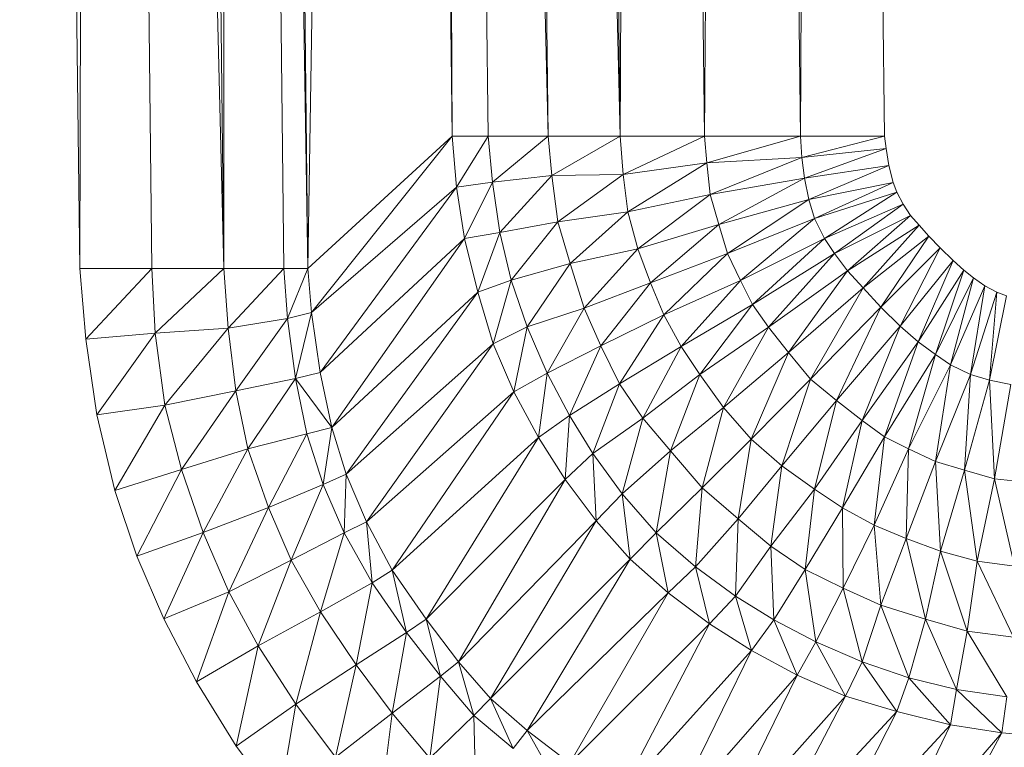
# Model space of a CAD drawing. Header units: metres. Extents: x 391.1 to 427.5, y 12.7 to 28.4.
# Tile 7 of 240: x 408.3684 to 408.4237, y 14.2593 to 14.3001. Entities that reach past the tile are written whole.
import ezdxf

# ---------------------------------------------------------------- set-up
doc = ezdxf.new("R2010")
doc.units = ezdxf.units.M
doc.layers.add('02_MOBILIARIO', color=7, linetype='Continuous', lineweight=18)

# ---------------------------------------------------------------- blocks, each defined once
blk = doc.blocks.new('Family - Plats de dutxa PS-1-153583-01_ENLLUMENAT_PS1')
at = {"layer": '02_MOBILIARIO', "color": 253, "true_color": 0xaaaaaa}
for p, q in [((0.068368, 0.105823), (0.064997, 0.400261)), ((0.068368, 0.105823), (0.064997, 0.400261)), ((0.069042, 0.400261), (0.068368, 0.105823)), ((0.068368, 0.105823), (0.069042, 0.400261)), ((0.069042, 0.400261), (0.076458, 0.105823)), ((0.069042, 0.400261), (0.072413, 0.105823)), ((0.076458, 0.105823), (0.069042, 0.400261)), ((0.069042, 0.400261), (0.072413, 0.105823)), ((0.076458, 0.105823), (0.073087, 0.400261)), ((0.076458, 0.105823), (0.073087, 0.400261)), ((0.076458, 0.400261), (0.081177, 0.105823)), ((0.076458, 0.400261), (0.079828, 0.105823)), ((0.081177, 0.105823), (0.076458, 0.400261)), ((0.076458, 0.400261), (0.079828, 0.105823)), ((0.076458, 0.400261), (0.076458, 0.105823)), ((0.076458, 0.105823), (0.076458, 0.400261)), ((0.081177, 0.105823), (0.077806, 0.400261)), ((0.081177, 0.105823), (0.077806, 0.400261)), ((0.085896, 0.400261), (0.081177, 0.105823)), ((0.081177, 0.105823), (0.085896, 0.400261)), ((0.089267, 0.113238), (0.085896, 0.400261)), ((0.085896, 0.400261), (0.089267, 0.113238)), ((0.087918, 0.400261), (0.09466, 0.113238)), ((0.087918, 0.400261), (0.091289, 0.113238)), ((0.09466, 0.113238), (0.087918, 0.400261)), ((0.087918, 0.400261), (0.091289, 0.113238)), ((0.087918, 0.400261), (0.089267, 0.113238)), ((0.089267, 0.113238), (0.087918, 0.400261)), ((0.091289, 0.400261), (0.098705, 0.113238)), ((0.091289, 0.400261), (0.09466, 0.113238)), ((0.098705, 0.113238), (0.091289, 0.400261)), ((0.09466, 0.113238), (0.091289, 0.400261)), ((0.098705, 0.113238), (0.095334, 0.400261)), ((0.098705, 0.113238), (0.095334, 0.400261)), ((0.100053, 0.400261), (0.098705, 0.113238)), ((0.098705, 0.113238), (0.100053, 0.400261)), ((0.103424, 0.113238), (0.100053, 0.400261)), ((0.100053, 0.400261), (0.103424, 0.113238)), ((0.105446, 0.400261), (0.103424, 0.113238)), ((0.103424, 0.113238), (0.105446, 0.400261)), ((0.108817, 0.113238), (0.105446, 0.400261)), ((0.105446, 0.400261), (0.108817, 0.113238)), ((0.110165, 0.400261), (0.108817, 0.113238)), ((0.108817, 0.113238), (0.110165, 0.400261)), ((0.113536, 0.113238), (0.110165, 0.400261)), ((0.110165, 0.400261), (0.113536, 0.113238)), ((0.089267, 0.113238), (0.081177, 0.105823)), ((0.081177, 0.105823), (0.089267, 0.113238)), ((0.089267, 0.113238), (0.081379, 0.10335)), ((0.081379, 0.10335), (0.089267, 0.113238)), ((0.091289, 0.113238), (0.089267, 0.113238)), ((0.089267, 0.113238), (0.089504, 0.110392)), ((0.089504, 0.110392), (0.089267, 0.113238)), ((0.089267, 0.113238), (0.091289, 0.113238)), ((0.091289, 0.113238), (0.089504, 0.110392)), ((0.089504, 0.110392), (0.091289, 0.113238)), ((0.09466, 0.113238), (0.091289, 0.113238)), ((0.091289, 0.113238), (0.09153, 0.110655)), ((0.09153, 0.110655), (0.091289, 0.113238)), ((0.091289, 0.113238), (0.09466, 0.113238)), ((0.09466, 0.113238), (0.09153, 0.110655)), ((0.09153, 0.110655), (0.09466, 0.113238)), ((0.098705, 0.113238), (0.09466, 0.113238)), ((0.09466, 0.113238), (0.09487, 0.11103)), ((0.09487, 0.11103), (0.09466, 0.113238)), ((0.09466, 0.113238), (0.098705, 0.113238)), ((0.098705, 0.113238), (0.09487, 0.11103)), ((0.09487, 0.11103), (0.098705, 0.113238)), ((0.103424, 0.113238), (0.098705, 0.113238)), ((0.098863, 0.111102), (0.098705, 0.113238)), ((0.098705, 0.113238), (0.103424, 0.113238)), ((0.098705, 0.113238), (0.098863, 0.111102)), ((0.103424, 0.113238), (0.098863, 0.111102)), ((0.098863, 0.111102), (0.103424, 0.113238)), ((0.108817, 0.113238), (0.103424, 0.113238)), ((0.103424, 0.113238), (0.103566, 0.11174)), ((0.103566, 0.11174), (0.103424, 0.113238)), ((0.103424, 0.113238), (0.108817, 0.113238)), ((0.108817, 0.113238), (0.103566, 0.11174)), ((0.103566, 0.11174), (0.108817, 0.113238)), ((0.113536, 0.113238), (0.108817, 0.113238)), ((0.108817, 0.113238), (0.108901, 0.11204)), ((0.108901, 0.11204), (0.108817, 0.113238)), ((0.108817, 0.113238), (0.113536, 0.113238)), ((0.113536, 0.113238), (0.108901, 0.11204)), ((0.108901, 0.11204), (0.113536, 0.113238)), ((0.113627, 0.112561), (0.113536, 0.113238)), ((0.113536, 0.113238), (0.113627, 0.112561)), ((0.108901, 0.11204), (0.113627, 0.112561)), ((0.113627, 0.112561), (0.108901, 0.11204)), ((0.113627, 0.112561), (0.109053, 0.11089)), ((0.109053, 0.11089), (0.113627, 0.112561)), ((0.113779, 0.111606), (0.113627, 0.112561)), ((0.113627, 0.112561), (0.113779, 0.111606)), ((0.098863, 0.111102), (0.103566, 0.11174)), ((0.103566, 0.11174), (0.098863, 0.111102)), ((0.103566, 0.11174), (0.099126, 0.108998)), ((0.099126, 0.108998), (0.103566, 0.11174)), ((0.103566, 0.11174), (0.108901, 0.11204)), ((0.108901, 0.11204), (0.103566, 0.11174)), ((0.103566, 0.11174), (0.103753, 0.109975)), ((0.103753, 0.109975), (0.103566, 0.11174)), ((0.108901, 0.11204), (0.103753, 0.109975)), ((0.103753, 0.109975), (0.108901, 0.11204)), ((0.108901, 0.11204), (0.109053, 0.11089)), ((0.109053, 0.11089), (0.108901, 0.11204)), ((0.09487, 0.11103), (0.098863, 0.111102)), ((0.098863, 0.111102), (0.09487, 0.11103)), ((0.098863, 0.111102), (0.095208, 0.108438)), ((0.095208, 0.108438), (0.098863, 0.111102)), ((0.099126, 0.108998), (0.098863, 0.111102)), ((0.098863, 0.111102), (0.099126, 0.108998)), ((0.109053, 0.11089), (0.113779, 0.111606)), ((0.113779, 0.111606), (0.109053, 0.11089)), ((0.113779, 0.111606), (0.109291, 0.109697)), ((0.109291, 0.109697), (0.113779, 0.111606)), ((0.114017, 0.110652), (0.113779, 0.111606)), ((0.113779, 0.111606), (0.114017, 0.110652)), ((0.089504, 0.110392), (0.09153, 0.110655)), ((0.09153, 0.110655), (0.089504, 0.110392)), ((0.09153, 0.110655), (0.089954, 0.107499)), ((0.089954, 0.107499), (0.09153, 0.110655)), ((0.09153, 0.110655), (0.09487, 0.11103)), ((0.09487, 0.11103), (0.09153, 0.110655)), ((0.09153, 0.110655), (0.091943, 0.107837)), ((0.091943, 0.107837), (0.09153, 0.110655)), ((0.09487, 0.11103), (0.091943, 0.107837)), ((0.091943, 0.107837), (0.09487, 0.11103)), ((0.09487, 0.11103), (0.095208, 0.108438)), ((0.095208, 0.108438), (0.09487, 0.11103)), ((0.103753, 0.109975), (0.109053, 0.11089)), ((0.109053, 0.11089), (0.103753, 0.109975)), ((0.109053, 0.11089), (0.104241, 0.108284)), ((0.104241, 0.108284), (0.109053, 0.11089)), ((0.109053, 0.11089), (0.109291, 0.109697)), ((0.109291, 0.109697), (0.109053, 0.11089)), ((0.109291, 0.109697), (0.114017, 0.110652)), ((0.114017, 0.110652), (0.109291, 0.109697)), ((0.114017, 0.110652), (0.109611, 0.108622)), ((0.109611, 0.108622), (0.114017, 0.110652)), ((0.114234, 0.110109), (0.114017, 0.110652)), ((0.114017, 0.110652), (0.114234, 0.110109)), ((0.081379, 0.10335), (0.089504, 0.110392)), ((0.089504, 0.110392), (0.081379, 0.10335)), ((0.089504, 0.110392), (0.081865, 0.099985)), ((0.081865, 0.099985), (0.089504, 0.110392)), ((0.089504, 0.110392), (0.089954, 0.107499)), ((0.089954, 0.107499), (0.089504, 0.110392)), ((0.099126, 0.108998), (0.103753, 0.109975)), ((0.103753, 0.109975), (0.099126, 0.108998)), ((0.103753, 0.109975), (0.099689, 0.106932)), ((0.099689, 0.106932), (0.103753, 0.109975)), ((0.103753, 0.109975), (0.104241, 0.108284)), ((0.104241, 0.108284), (0.103753, 0.109975)), ((0.114234, 0.110109), (0.109611, 0.108622)), ((0.109611, 0.108622), (0.114234, 0.110109)), ((0.114234, 0.110109), (0.110159, 0.107505)), ((0.110159, 0.107505), (0.114234, 0.110109)), ((0.114581, 0.109436), (0.114234, 0.110109)), ((0.114234, 0.110109), (0.114581, 0.109436)), ((0.104241, 0.108284), (0.109291, 0.109697)), ((0.109291, 0.109697), (0.104241, 0.108284)), ((0.109291, 0.109697), (0.104729, 0.106669)), ((0.104729, 0.106669), (0.109291, 0.109697)), ((0.109291, 0.109697), (0.109611, 0.108622)), ((0.109611, 0.108622), (0.109291, 0.109697)), ((0.110159, 0.107505), (0.114581, 0.109436)), ((0.114581, 0.109436), (0.110159, 0.107505)), ((0.114581, 0.109436), (0.110737, 0.106669)), ((0.110737, 0.106669), (0.114581, 0.109436)), ((0.114998, 0.108799), (0.114581, 0.109436)), ((0.114581, 0.109436), (0.114998, 0.108799)), ((0.095208, 0.108438), (0.099126, 0.108998)), ((0.099126, 0.108998), (0.095208, 0.108438)), ((0.099126, 0.108998), (0.095887, 0.106105)), ((0.095887, 0.106105), (0.099126, 0.108998)), ((0.099689, 0.106932), (0.099126, 0.108998)), ((0.099126, 0.108998), (0.099689, 0.106932)), ((0.091943, 0.107837), (0.095208, 0.108438)), ((0.095208, 0.108438), (0.091943, 0.107837)), ((0.095208, 0.108438), (0.092581, 0.10517)), ((0.092581, 0.10517), (0.095208, 0.108438)), ((0.095887, 0.106105), (0.095208, 0.108438)), ((0.095208, 0.108438), (0.095887, 0.106105)), ((0.104729, 0.106669), (0.109611, 0.108622)), ((0.109611, 0.108622), (0.104729, 0.106669)), ((0.109611, 0.108622), (0.105446, 0.105148)), ((0.105446, 0.105148), (0.109611, 0.108622)), ((0.109611, 0.108622), (0.110159, 0.107505)), ((0.110159, 0.107505), (0.109611, 0.108622)), ((0.110737, 0.106669), (0.114998, 0.108799)), ((0.114998, 0.108799), (0.110737, 0.106669)), ((0.114998, 0.108799), (0.11145, 0.105692)), ((0.11145, 0.105692), (0.114998, 0.108799)), ((0.115478, 0.108244), (0.114998, 0.108799)), ((0.114998, 0.108799), (0.115478, 0.108244)), ((0.089954, 0.107499), (0.091943, 0.107837)), ((0.091943, 0.107837), (0.089954, 0.107499)), ((0.091943, 0.107837), (0.090705, 0.104494)), ((0.090705, 0.104494), (0.091943, 0.107837)), ((0.091943, 0.107837), (0.092581, 0.10517)), ((0.092581, 0.10517), (0.091943, 0.107837)), ((0.099689, 0.106932), (0.104241, 0.108284)), ((0.104241, 0.108284), (0.099689, 0.106932)), ((0.104241, 0.108284), (0.100402, 0.105016)), ((0.100402, 0.105016), (0.104241, 0.108284)), ((0.104241, 0.108284), (0.104729, 0.106669)), ((0.104729, 0.106669), (0.104241, 0.108284)), ((0.11145, 0.105692), (0.115478, 0.108244)), ((0.115478, 0.108244), (0.11145, 0.105692)), ((0.115478, 0.108244), (0.112328, 0.104737)), ((0.112328, 0.104737), (0.115478, 0.108244)), ((0.116017, 0.107643), (0.115478, 0.108244)), ((0.115478, 0.108244), (0.116017, 0.107643)), ((0.081865, 0.099985), (0.089954, 0.107499)), ((0.089954, 0.107499), (0.081865, 0.099985)), ((0.089954, 0.107499), (0.08251, 0.096891)), ((0.08251, 0.096891), (0.089954, 0.107499)), ((0.089954, 0.107499), (0.090705, 0.104494)), ((0.090705, 0.104494), (0.089954, 0.107499)), ((0.105446, 0.105148), (0.110159, 0.107505)), ((0.110159, 0.107505), (0.105446, 0.105148)), ((0.110159, 0.107505), (0.106121, 0.1038)), ((0.106121, 0.1038), (0.110159, 0.107505)), ((0.110159, 0.107505), (0.110737, 0.106669)), ((0.110737, 0.106669), (0.110159, 0.107505)), ((0.112328, 0.104737), (0.116017, 0.107643)), ((0.116017, 0.107643), (0.112328, 0.104737)), ((0.116017, 0.107643), (0.113322, 0.103654)), ((0.113322, 0.103654), (0.116017, 0.107643)), ((0.116662, 0.106983), (0.116017, 0.107643)), ((0.116017, 0.107643), (0.116662, 0.106983)), ((0.095887, 0.106105), (0.099689, 0.106932)), ((0.099689, 0.106932), (0.095887, 0.106105)), ((0.099689, 0.106932), (0.096675, 0.103589)), ((0.096675, 0.103589), (0.099689, 0.106932)), ((0.100402, 0.105016), (0.099689, 0.106932)), ((0.099689, 0.106932), (0.100402, 0.105016)), ((0.100402, 0.105016), (0.104729, 0.106669)), ((0.104729, 0.106669), (0.100402, 0.105016)), ((0.104729, 0.106669), (0.101152, 0.103213)), ((0.101152, 0.103213), (0.104729, 0.106669)), ((0.104729, 0.106669), (0.105446, 0.105148)), ((0.105446, 0.105148), (0.104729, 0.106669)), ((0.106121, 0.1038), (0.110737, 0.106669)), ((0.110737, 0.106669), (0.106121, 0.1038)), ((0.110737, 0.106669), (0.107018, 0.102537)), ((0.107018, 0.102537), (0.110737, 0.106669)), ((0.11145, 0.105692), (0.110737, 0.106669)), ((0.110737, 0.106669), (0.11145, 0.105692)), ((0.116662, 0.106983), (0.113322, 0.103654)), ((0.116662, 0.106983), (0.113322, 0.103654)), ((0.114422, 0.102587), (0.116662, 0.106983)), ((0.116662, 0.106983), (0.114422, 0.102587)), ((0.117397, 0.106278), (0.116662, 0.106983)), ((0.116662, 0.106983), (0.117397, 0.106278)), ((0.095887, 0.106105), (0.092581, 0.10517)), ((0.092581, 0.10517), (0.095887, 0.106105)), ((0.095887, 0.106105), (0.093482, 0.10254)), ((0.093482, 0.10254), (0.095887, 0.106105)), ((0.096675, 0.103589), (0.095887, 0.106105)), ((0.095887, 0.106105), (0.096675, 0.103589)), ((0.114422, 0.102587), (0.117397, 0.106278)), ((0.117397, 0.106278), (0.114422, 0.102587)), ((0.115428, 0.101714), (0.117397, 0.106278)), ((0.117397, 0.106278), (0.115428, 0.101714)), ((0.117982, 0.105722), (0.117397, 0.106278)), ((0.117397, 0.106278), (0.117982, 0.105722)), ((0.068703, 0.101849), (0.068368, 0.105823)), ((0.072413, 0.105823), (0.068368, 0.105823)), ((0.068703, 0.101849), (0.068368, 0.105823)), ((0.068368, 0.105823), (0.072413, 0.105823)), ((0.072413, 0.105823), (0.068703, 0.101849)), ((0.068703, 0.101849), (0.072413, 0.105823)), ((0.076458, 0.105823), (0.072413, 0.105823)), ((0.072413, 0.105823), (0.072599, 0.102191)), ((0.072599, 0.102191), (0.072413, 0.105823)), ((0.072413, 0.105823), (0.076458, 0.105823)), ((0.076458, 0.105823), (0.072599, 0.102191)), ((0.072599, 0.102191), (0.076458, 0.105823)), ((0.079828, 0.105823), (0.076458, 0.105823)), ((0.076699, 0.102465), (0.076458, 0.105823)), ((0.076458, 0.105823), (0.079828, 0.105823)), ((0.076458, 0.105823), (0.076699, 0.102465)), ((0.079828, 0.105823), (0.076699, 0.102465)), ((0.076699, 0.102465), (0.079828, 0.105823)), ((0.081177, 0.105823), (0.079828, 0.105823)), ((0.079828, 0.105823), (0.080021, 0.10301)), ((0.080021, 0.10301), (0.079828, 0.105823)), ((0.079828, 0.105823), (0.081177, 0.105823)), ((0.081177, 0.105823), (0.080021, 0.10301)), ((0.080021, 0.10301), (0.081177, 0.105823)), ((0.081379, 0.10335), (0.081177, 0.105823)), ((0.081177, 0.105823), (0.081379, 0.10335)), ((0.11145, 0.105692), (0.107018, 0.102537)), ((0.107018, 0.102537), (0.11145, 0.105692)), ((0.11145, 0.105692), (0.108143, 0.101103)), ((0.108143, 0.101103), (0.11145, 0.105692)), ((0.112328, 0.104737), (0.11145, 0.105692)), ((0.11145, 0.105692), (0.112328, 0.104737)), ((0.115428, 0.101714), (0.117982, 0.105722)), ((0.117982, 0.105722), (0.115428, 0.101714)), ((0.116405, 0.101001), (0.117982, 0.105722)), ((0.117982, 0.105722), (0.116405, 0.101001)), ((0.118521, 0.105302), (0.117982, 0.105722)), ((0.117982, 0.105722), (0.118521, 0.105302)), ((0.090705, 0.104494), (0.092581, 0.10517)), ((0.092581, 0.10517), (0.090705, 0.104494)), ((0.092581, 0.10517), (0.091568, 0.101601)), ((0.091568, 0.101601), (0.092581, 0.10517)), ((0.092581, 0.10517), (0.093482, 0.10254)), ((0.093482, 0.10254), (0.092581, 0.10517)), ((0.100402, 0.105016), (0.096675, 0.103589)), ((0.096675, 0.103589), (0.100402, 0.105016)), ((0.100402, 0.105016), (0.097614, 0.101485)), ((0.097614, 0.101485), (0.100402, 0.105016)), ((0.101152, 0.103213), (0.100402, 0.105016)), ((0.100402, 0.105016), (0.101152, 0.103213)), ((0.101152, 0.103213), (0.105446, 0.105148)), ((0.105446, 0.105148), (0.101152, 0.103213)), ((0.105446, 0.105148), (0.102128, 0.101447)), ((0.102128, 0.101447), (0.105446, 0.105148)), ((0.105446, 0.105148), (0.106121, 0.1038)), ((0.106121, 0.1038), (0.105446, 0.105148)), ((0.116405, 0.101001), (0.118521, 0.105302)), ((0.118521, 0.105302), (0.116405, 0.101001)), ((0.117241, 0.100422), (0.118521, 0.105302)), ((0.118521, 0.105302), (0.117241, 0.100422)), ((0.119173, 0.104845), (0.118521, 0.105302)), ((0.118521, 0.105302), (0.119173, 0.104845)), ((0.08251, 0.096891), (0.090705, 0.104494)), ((0.090705, 0.104494), (0.08251, 0.096891)), ((0.090705, 0.104494), (0.083325, 0.094274)), ((0.083325, 0.094274), (0.090705, 0.104494)), ((0.090705, 0.104494), (0.091568, 0.101601)), ((0.091568, 0.101601), (0.090705, 0.104494)), ((0.108143, 0.101103), (0.112328, 0.104737)), ((0.112328, 0.104737), (0.108143, 0.101103)), ((0.112328, 0.104737), (0.10939, 0.099618)), ((0.10939, 0.099618), (0.112328, 0.104737)), ((0.113322, 0.103654), (0.112328, 0.104737)), ((0.112328, 0.104737), (0.113322, 0.103654)), ((0.117241, 0.100422), (0.119173, 0.104845)), ((0.119173, 0.104845), (0.117241, 0.100422)), ((0.118359, 0.099875), (0.119173, 0.104845)), ((0.119173, 0.104845), (0.118359, 0.099875)), ((0.118359, 0.099875), (0.119845, 0.104498)), ((0.119845, 0.104498), (0.118359, 0.099875)), ((0.119845, 0.104498), (0.119173, 0.104845)), ((0.119173, 0.104845), (0.119845, 0.104498)), ((0.119433, 0.099555), (0.119845, 0.104498)), ((0.119845, 0.104498), (0.119433, 0.099555)), ((0.120388, 0.104281), (0.119845, 0.104498)), ((0.119845, 0.104498), (0.120388, 0.104281)), ((0.119433, 0.099555), (0.120388, 0.104281)), ((0.120388, 0.104281), (0.119433, 0.099555)), ((0.080021, 0.10301), (0.081379, 0.10335)), ((0.081379, 0.10335), (0.080021, 0.10301)), ((0.081379, 0.10335), (0.080472, 0.099645)), ((0.080472, 0.099645), (0.081379, 0.10335)), ((0.081865, 0.099985), (0.081379, 0.10335)), ((0.081379, 0.10335), (0.081865, 0.099985)), ((0.093482, 0.10254), (0.096675, 0.103589)), ((0.096675, 0.103589), (0.093482, 0.10254)), ((0.096675, 0.103589), (0.094608, 0.099948)), ((0.094608, 0.099948), (0.096675, 0.103589)), ((0.096675, 0.103589), (0.097614, 0.101485)), ((0.097614, 0.101485), (0.096675, 0.103589)), ((0.102128, 0.101447), (0.106121, 0.1038)), ((0.106121, 0.1038), (0.102128, 0.101447)), ((0.106121, 0.1038), (0.103179, 0.09987)), ((0.103179, 0.09987), (0.106121, 0.1038)), ((0.106121, 0.1038), (0.107018, 0.102537)), ((0.107018, 0.102537), (0.106121, 0.1038)), ((0.113322, 0.103654), (0.10939, 0.099618)), ((0.113322, 0.103654), (0.10939, 0.099618)), ((0.11084, 0.098407), (0.113322, 0.103654)), ((0.113322, 0.103654), (0.11084, 0.098407)), ((0.114422, 0.102587), (0.113322, 0.103654)), ((0.113322, 0.103654), (0.114422, 0.102587)), ((0.076699, 0.102465), (0.080021, 0.10301)), ((0.080021, 0.10301), (0.076699, 0.102465)), ((0.080021, 0.10301), (0.077134, 0.098965)), ((0.077134, 0.098965), (0.080021, 0.10301)), ((0.080021, 0.10301), (0.080472, 0.099645)), ((0.080472, 0.099645), (0.080021, 0.10301)), ((0.097614, 0.101485), (0.101152, 0.103213)), ((0.101152, 0.103213), (0.097614, 0.101485)), ((0.101152, 0.103213), (0.098664, 0.099344)), ((0.098664, 0.099344), (0.101152, 0.103213)), ((0.102128, 0.101447), (0.101152, 0.103213)), ((0.101152, 0.103213), (0.102128, 0.101447)), ((0.072599, 0.102191), (0.076699, 0.102465)), ((0.076699, 0.102465), (0.072599, 0.102191)), ((0.076699, 0.102465), (0.073146, 0.098155)), ((0.073146, 0.098155), (0.076699, 0.102465)), ((0.077134, 0.098965), (0.076699, 0.102465)), ((0.076699, 0.102465), (0.077134, 0.098965)), ((0.091568, 0.101601), (0.093482, 0.10254)), ((0.093482, 0.10254), (0.091568, 0.101601)), ((0.093482, 0.10254), (0.092731, 0.098897)), ((0.092731, 0.098897), (0.093482, 0.10254)), ((0.093482, 0.10254), (0.094608, 0.099948)), ((0.094608, 0.099948), (0.093482, 0.10254)), ((0.103179, 0.09987), (0.107018, 0.102537)), ((0.107018, 0.102537), (0.103179, 0.09987)), ((0.107018, 0.102537), (0.104493, 0.098029)), ((0.104493, 0.098029), (0.107018, 0.102537)), ((0.107018, 0.102537), (0.108143, 0.101103)), ((0.108143, 0.101103), (0.107018, 0.102537)), ((0.11084, 0.098407), (0.114422, 0.102587)), ((0.114422, 0.102587), (0.11084, 0.098407)), ((0.112273, 0.097282), (0.114422, 0.102587)), ((0.114422, 0.102587), (0.112273, 0.097282)), ((0.115428, 0.101714), (0.114422, 0.102587)), ((0.114422, 0.102587), (0.115428, 0.101714)), ((0.068703, 0.101849), (0.072599, 0.102191)), ((0.072599, 0.102191), (0.068703, 0.101849)), ((0.069318, 0.097608), (0.068703, 0.101849)), ((0.069318, 0.097608), (0.068703, 0.101849)), ((0.072599, 0.102191), (0.069318, 0.097608)), ((0.069318, 0.097608), (0.072599, 0.102191)), ((0.072599, 0.102191), (0.073146, 0.098155)), ((0.073146, 0.098155), (0.072599, 0.102191)), ((0.115428, 0.101714), (0.112273, 0.097282)), ((0.112273, 0.097282), (0.115428, 0.101714)), ((0.113536, 0.096384), (0.115428, 0.101714)), ((0.115428, 0.101714), (0.113536, 0.096384)), ((0.116405, 0.101001), (0.115428, 0.101714)), ((0.115428, 0.101714), (0.116405, 0.101001)), ((0.083325, 0.094274), (0.091568, 0.101601)), ((0.091568, 0.101601), (0.083325, 0.094274)), ((0.091568, 0.101601), (0.084454, 0.091607)), ((0.084454, 0.091607), (0.091568, 0.101601)), ((0.091568, 0.101601), (0.092731, 0.098897)), ((0.092731, 0.098897), (0.091568, 0.101601)), ((0.094608, 0.099948), (0.097614, 0.101485)), ((0.097614, 0.101485), (0.094608, 0.099948)), ((0.097614, 0.101485), (0.09585, 0.097578)), ((0.09585, 0.097578), (0.097614, 0.101485)), ((0.097614, 0.101485), (0.098664, 0.099344)), ((0.098664, 0.099344), (0.097614, 0.101485)), ((0.098664, 0.099344), (0.102128, 0.101447)), ((0.102128, 0.101447), (0.098664, 0.099344)), ((0.102128, 0.101447), (0.099978, 0.097428)), ((0.099978, 0.097428), (0.102128, 0.101447)), ((0.103179, 0.09987), (0.102128, 0.101447)), ((0.102128, 0.101447), (0.103179, 0.09987)), ((0.104493, 0.098029), (0.108143, 0.101103)), ((0.108143, 0.101103), (0.104493, 0.098029)), ((0.108143, 0.101103), (0.106053, 0.096246)), ((0.106053, 0.096246), (0.108143, 0.101103)), ((0.108143, 0.101103), (0.10939, 0.099618)), ((0.10939, 0.099618), (0.108143, 0.101103)), ((0.113536, 0.096384), (0.116405, 0.101001)), ((0.116405, 0.101001), (0.113536, 0.096384)), ((0.114885, 0.09571), (0.116405, 0.101001)), ((0.116405, 0.101001), (0.114885, 0.09571)), ((0.116405, 0.101001), (0.117241, 0.100422)), ((0.117241, 0.100422), (0.116405, 0.101001)), ((0.114885, 0.09571), (0.117241, 0.100422)), ((0.117241, 0.100422), (0.114885, 0.09571)), ((0.116405, 0.094993), (0.117241, 0.100422)), ((0.117241, 0.100422), (0.116405, 0.094993)), ((0.117241, 0.100422), (0.118359, 0.099875)), ((0.118359, 0.099875), (0.117241, 0.100422)), ((0.077134, 0.098965), (0.080472, 0.099645)), ((0.080472, 0.099645), (0.077134, 0.098965)), ((0.080472, 0.099645), (0.077806, 0.09571)), ((0.077806, 0.09571), (0.080472, 0.099645)), ((0.080472, 0.099645), (0.081865, 0.099985)), ((0.081865, 0.099985), (0.080472, 0.099645)), ((0.080472, 0.099645), (0.081118, 0.096551)), ((0.08251, 0.096891), (0.080472, 0.099645)), ((0.080472, 0.099645), (0.08251, 0.096891)), ((0.080472, 0.099645), (0.081118, 0.096551)), ((0.08251, 0.096891), (0.081865, 0.099985)), ((0.08251, 0.096891), (0.081865, 0.099985)), ((0.092731, 0.098897), (0.094608, 0.099948)), ((0.094608, 0.099948), (0.092731, 0.098897)), ((0.094608, 0.099948), (0.09412, 0.096342)), ((0.09412, 0.096342), (0.094608, 0.099948)), ((0.094608, 0.099948), (0.09585, 0.097578)), ((0.09585, 0.097578), (0.094608, 0.099948)), ((0.099978, 0.097428), (0.103179, 0.09987)), ((0.103179, 0.09987), (0.099978, 0.097428)), ((0.103179, 0.09987), (0.101517, 0.095587)), ((0.101517, 0.095587), (0.103179, 0.09987)), ((0.104493, 0.098029), (0.103179, 0.09987)), ((0.103179, 0.09987), (0.104493, 0.098029)), ((0.10939, 0.099618), (0.106053, 0.096246)), ((0.10939, 0.099618), (0.106053, 0.096246)), ((0.107765, 0.094756), (0.10939, 0.099618)), ((0.10939, 0.099618), (0.107765, 0.094756)), ((0.10939, 0.099618), (0.11084, 0.098407)), ((0.11084, 0.098407), (0.10939, 0.099618)), ((0.116405, 0.094993), (0.118359, 0.099875)), ((0.118359, 0.099875), (0.116405, 0.094993)), ((0.11802, 0.094505), (0.118359, 0.099875)), ((0.118359, 0.099875), (0.11802, 0.094505)), ((0.11802, 0.094505), (0.119433, 0.099555)), ((0.119433, 0.099555), (0.11802, 0.094505)), ((0.118359, 0.099875), (0.119433, 0.099555)), ((0.119433, 0.099555), (0.118359, 0.099875)), ((0.119711, 0.094017), (0.119433, 0.099555)), ((0.119433, 0.099555), (0.120627, 0.099317)), ((0.119433, 0.099555), (0.119711, 0.094017)), ((0.120627, 0.099317), (0.119433, 0.099555)), ((0.073146, 0.098155), (0.077134, 0.098965)), ((0.077134, 0.098965), (0.073146, 0.098155)), ((0.077134, 0.098965), (0.074078, 0.094546)), ((0.074078, 0.094546), (0.077134, 0.098965)), ((0.077806, 0.09571), (0.077134, 0.098965)), ((0.077134, 0.098965), (0.077806, 0.09571)), ((0.09585, 0.097578), (0.098664, 0.099344)), ((0.098664, 0.099344), (0.09585, 0.097578)), ((0.098664, 0.099344), (0.097163, 0.095437)), ((0.097163, 0.095437), (0.098664, 0.099344)), ((0.098664, 0.099344), (0.099978, 0.097428)), ((0.099978, 0.097428), (0.098664, 0.099344)), ((0.119711, 0.094017), (0.120627, 0.099317)), ((0.120627, 0.099317), (0.119711, 0.094017)), ((0.084454, 0.091607), (0.092731, 0.098897)), ((0.092731, 0.098897), (0.084454, 0.091607)), ((0.092731, 0.098897), (0.085903, 0.088899)), ((0.085903, 0.088899), (0.092731, 0.098897)), ((0.092731, 0.098897), (0.09412, 0.096342)), ((0.09412, 0.096342), (0.092731, 0.098897)), ((0.107765, 0.094756), (0.11084, 0.098407)), ((0.11084, 0.098407), (0.107765, 0.094756)), ((0.109606, 0.093443), (0.11084, 0.098407)), ((0.11084, 0.098407), (0.109606, 0.093443)), ((0.11084, 0.098407), (0.112273, 0.097282)), ((0.112273, 0.097282), (0.11084, 0.098407)), ((0.069318, 0.097608), (0.073146, 0.098155)), ((0.073146, 0.098155), (0.069318, 0.097608)), ((0.073146, 0.098155), (0.070343, 0.093366)), ((0.070343, 0.093366), (0.073146, 0.098155)), ((0.073146, 0.098155), (0.074078, 0.094546)), ((0.074078, 0.094546), (0.073146, 0.098155)), ((0.104493, 0.098029), (0.101517, 0.095587)), ((0.101517, 0.095587), (0.104493, 0.098029)), ((0.104493, 0.098029), (0.103297, 0.093519)), ((0.103297, 0.093519), (0.104493, 0.098029)), ((0.106053, 0.096246), (0.104493, 0.098029)), ((0.104493, 0.098029), (0.106053, 0.096246)), ((0.069318, 0.097608), (0.070343, 0.093366)), ((0.070343, 0.093366), (0.069318, 0.097608)), ((0.09412, 0.096342), (0.09585, 0.097578)), ((0.09585, 0.097578), (0.09412, 0.096342)), ((0.09585, 0.097578), (0.095621, 0.093976)), ((0.095621, 0.093976), (0.09585, 0.097578)), ((0.09585, 0.097578), (0.097163, 0.095437)), ((0.097163, 0.095437), (0.09585, 0.097578)), ((0.097163, 0.095437), (0.099978, 0.097428)), ((0.099978, 0.097428), (0.097163, 0.095437)), ((0.099978, 0.097428), (0.098815, 0.093183)), ((0.098815, 0.093183), (0.099978, 0.097428)), ((0.099978, 0.097428), (0.101517, 0.095587)), ((0.101517, 0.095587), (0.099978, 0.097428)), ((0.109606, 0.093443), (0.112273, 0.097282)), ((0.112273, 0.097282), (0.109606, 0.093443)), ((0.111184, 0.092392), (0.112273, 0.097282)), ((0.112273, 0.097282), (0.111184, 0.092392)), ((0.112273, 0.097282), (0.113536, 0.096384)), ((0.113536, 0.096384), (0.112273, 0.097282)), ((0.081118, 0.096551), (0.08251, 0.096891)), ((0.08251, 0.096891), (0.081118, 0.096551)), ((0.08251, 0.096891), (0.082035, 0.093696)), ((0.082035, 0.093696), (0.08251, 0.096891)), ((0.083325, 0.094274), (0.08251, 0.096891)), ((0.08251, 0.096891), (0.083325, 0.094274)), ((0.077806, 0.09571), (0.081118, 0.096551)), ((0.081118, 0.096551), (0.077806, 0.09571)), ((0.081118, 0.096551), (0.078968, 0.092404)), ((0.078968, 0.092404), (0.081118, 0.096551)), ((0.081118, 0.096551), (0.082035, 0.093696)), ((0.082035, 0.093696), (0.081118, 0.096551)), ((0.085903, 0.088899), (0.09412, 0.096342)), ((0.09412, 0.096342), (0.085903, 0.088899)), ((0.09412, 0.096342), (0.087807, 0.086145)), ((0.087807, 0.086145), (0.09412, 0.096342)), ((0.09412, 0.096342), (0.095621, 0.093976)), ((0.095621, 0.093976), (0.09412, 0.096342)), ((0.106053, 0.096246), (0.103297, 0.093519)), ((0.106053, 0.096246), (0.103297, 0.093519)), ((0.105323, 0.09178), (0.106053, 0.096246)), ((0.106053, 0.096246), (0.105323, 0.09178)), ((0.107765, 0.094756), (0.106053, 0.096246)), ((0.106053, 0.096246), (0.107765, 0.094756)), ((0.111184, 0.092392), (0.113536, 0.096384)), ((0.113536, 0.096384), (0.111184, 0.092392)), ((0.112949, 0.091416), (0.113536, 0.096384)), ((0.113536, 0.096384), (0.112949, 0.091416)), ((0.113536, 0.096384), (0.114885, 0.09571)), ((0.114885, 0.09571), (0.113536, 0.096384)), ((0.077806, 0.09571), (0.074078, 0.094546)), ((0.074078, 0.094546), (0.077806, 0.09571)), ((0.077806, 0.09571), (0.0753, 0.09101)), ((0.0753, 0.09101), (0.077806, 0.09571)), ((0.078968, 0.092404), (0.077806, 0.09571)), ((0.077806, 0.09571), (0.078968, 0.092404)), ((0.112949, 0.091416), (0.114885, 0.09571)), ((0.114885, 0.09571), (0.112949, 0.091416)), ((0.114752, 0.090666), (0.114885, 0.09571)), ((0.114885, 0.09571), (0.114752, 0.090666)), ((0.114885, 0.09571), (0.116405, 0.094993)), ((0.116405, 0.094993), (0.114885, 0.09571)), ((0.095621, 0.093976), (0.097163, 0.095437)), ((0.097163, 0.095437), (0.095621, 0.093976)), ((0.097163, 0.095437), (0.098815, 0.093183)), ((0.097163, 0.095437), (0.097357, 0.091665)), ((0.097357, 0.091665), (0.097163, 0.095437)), ((0.098815, 0.093183), (0.097163, 0.095437)), ((0.098815, 0.093183), (0.101517, 0.095587)), ((0.101517, 0.095587), (0.098815, 0.093183)), ((0.101517, 0.095587), (0.100727, 0.090991)), ((0.100727, 0.090991), (0.101517, 0.095587)), ((0.101517, 0.095587), (0.103297, 0.093519)), ((0.103297, 0.093519), (0.101517, 0.095587)), ((0.070343, 0.093366), (0.074078, 0.094546)), ((0.074078, 0.094546), (0.070343, 0.093366)), ((0.074078, 0.094546), (0.071574, 0.089672)), ((0.071574, 0.089672), (0.074078, 0.094546)), ((0.074078, 0.094546), (0.0753, 0.09101)), ((0.0753, 0.09101), (0.074078, 0.094546)), ((0.107765, 0.094756), (0.105323, 0.09178)), ((0.105323, 0.09178), (0.107765, 0.094756)), ((0.107164, 0.090242), (0.107765, 0.094756)), ((0.107765, 0.094756), (0.107164, 0.090242)), ((0.109606, 0.093443), (0.107765, 0.094756)), ((0.107765, 0.094756), (0.109606, 0.093443)), ((0.114752, 0.090666), (0.116405, 0.094993)), ((0.116405, 0.094993), (0.114752, 0.090666)), ((0.116668, 0.089953), (0.116405, 0.094993)), ((0.116405, 0.094993), (0.11802, 0.094505)), ((0.116405, 0.094993), (0.116668, 0.089953)), ((0.11802, 0.094505), (0.116405, 0.094993)), ((0.116668, 0.089953), (0.11802, 0.094505)), ((0.11802, 0.094505), (0.116668, 0.089953)), ((0.118734, 0.08939), (0.11802, 0.094505)), ((0.11802, 0.094505), (0.119711, 0.094017)), ((0.11802, 0.094505), (0.118734, 0.08939)), ((0.119711, 0.094017), (0.11802, 0.094505)), ((0.082035, 0.093696), (0.083325, 0.094274)), ((0.083325, 0.094274), (0.082035, 0.093696)), ((0.083325, 0.094274), (0.083199, 0.090991)), ((0.083199, 0.090991), (0.083325, 0.094274)), ((0.084454, 0.091607), (0.083325, 0.094274)), ((0.083325, 0.094274), (0.084454, 0.091607)), ((0.087807, 0.086145), (0.095621, 0.093976)), ((0.095621, 0.093976), (0.087807, 0.086145)), ((0.095621, 0.093976), (0.089624, 0.083746)), ((0.089624, 0.083746), (0.095621, 0.093976)), ((0.095621, 0.093976), (0.097357, 0.091665)), ((0.097357, 0.091665), (0.095621, 0.093976)), ((0.118734, 0.08939), (0.119711, 0.094017)), ((0.119711, 0.094017), (0.118734, 0.08939)), ((0.120838, 0.089127), (0.119711, 0.094017)), ((0.119711, 0.094017), (0.121477, 0.093829)), ((0.119711, 0.094017), (0.120838, 0.089127)), ((0.121477, 0.093829), (0.119711, 0.094017)), ((0.078968, 0.092404), (0.082035, 0.093696)), ((0.082035, 0.093696), (0.078968, 0.092404)), ((0.082035, 0.093696), (0.080239, 0.089447)), ((0.080239, 0.089447), (0.082035, 0.093696)), ((0.082035, 0.093696), (0.083199, 0.090991)), ((0.083199, 0.090991), (0.082035, 0.093696)), ((0.103297, 0.093519), (0.100727, 0.090991)), ((0.103297, 0.093519), (0.100727, 0.090991)), ((0.102919, 0.089078), (0.103297, 0.093519)), ((0.103297, 0.093519), (0.102919, 0.089078)), ((0.103297, 0.093519), (0.105323, 0.09178)), ((0.105323, 0.09178), (0.103297, 0.093519)), ((0.107164, 0.090242), (0.109606, 0.093443)), ((0.109606, 0.093443), (0.107164, 0.090242)), ((0.10908, 0.088928), (0.109606, 0.093443)), ((0.109606, 0.093443), (0.10908, 0.088928)), ((0.111184, 0.092392), (0.109606, 0.093443)), ((0.109606, 0.093443), (0.111184, 0.092392)), ((0.070343, 0.093366), (0.071574, 0.089672)), ((0.071574, 0.089672), (0.070343, 0.093366)), ((0.097357, 0.091665), (0.098815, 0.093183)), ((0.098815, 0.093183), (0.097357, 0.091665)), ((0.098815, 0.093183), (0.100727, 0.090991)), ((0.098815, 0.093183), (0.099255, 0.089503)), ((0.099255, 0.089503), (0.098815, 0.093183)), ((0.100727, 0.090991), (0.098815, 0.093183)), ((0.0753, 0.09101), (0.078968, 0.092404)), ((0.078968, 0.092404), (0.0753, 0.09101)), ((0.078968, 0.092404), (0.076727, 0.087679)), ((0.076727, 0.087679), (0.078968, 0.092404)), ((0.080239, 0.089447), (0.078968, 0.092404)), ((0.078968, 0.092404), (0.080239, 0.089447)), ((0.10908, 0.088928), (0.111184, 0.092392)), ((0.111184, 0.092392), (0.10908, 0.088928)), ((0.112949, 0.091416), (0.111184, 0.092392)), ((0.111221, 0.087877), (0.111184, 0.092392)), ((0.111184, 0.092392), (0.112949, 0.091416)), ((0.111184, 0.092392), (0.111221, 0.087877)), ((0.102919, 0.089078), (0.105323, 0.09178)), ((0.105323, 0.09178), (0.102919, 0.089078)), ((0.105173, 0.087427), (0.105323, 0.09178)), ((0.105323, 0.09178), (0.105173, 0.087427)), ((0.105323, 0.09178), (0.107164, 0.090242)), ((0.107164, 0.090242), (0.105323, 0.09178)), ((0.083199, 0.090991), (0.084454, 0.091607)), ((0.084454, 0.091607), (0.083199, 0.090991)), ((0.085903, 0.088899), (0.084454, 0.091607)), ((0.084454, 0.091607), (0.085903, 0.088899)), ((0.084454, 0.091607), (0.084782, 0.088183)), ((0.084782, 0.088183), (0.084454, 0.091607)), ((0.089624, 0.083746), (0.097357, 0.091665)), ((0.097357, 0.091665), (0.089624, 0.083746)), ((0.097357, 0.091665), (0.091424, 0.081688)), ((0.091424, 0.081688), (0.097357, 0.091665)), ((0.097357, 0.091665), (0.099255, 0.089503)), ((0.099255, 0.089503), (0.097357, 0.091665)), ((0.111221, 0.087877), (0.112949, 0.091416)), ((0.112949, 0.091416), (0.111221, 0.087877)), ((0.114752, 0.090666), (0.112949, 0.091416)), ((0.113325, 0.086939), (0.112949, 0.091416)), ((0.112949, 0.091416), (0.114752, 0.090666)), ((0.112949, 0.091416), (0.113325, 0.086939)), ((0.071574, 0.089672), (0.0753, 0.09101)), ((0.0753, 0.09101), (0.071574, 0.089672)), ((0.0753, 0.09101), (0.073086, 0.08616)), ((0.073086, 0.08616), (0.0753, 0.09101)), ((0.076727, 0.087679), (0.0753, 0.09101)), ((0.0753, 0.09101), (0.076727, 0.087679)), ((0.080239, 0.089447), (0.083199, 0.090991)), ((0.083199, 0.090991), (0.080239, 0.089447)), ((0.083199, 0.090991), (0.081883, 0.086557)), ((0.081883, 0.086557), (0.083199, 0.090991)), ((0.084782, 0.088183), (0.083199, 0.090991)), ((0.083199, 0.090991), (0.084782, 0.088183)), ((0.100727, 0.090991), (0.099255, 0.089503)), ((0.100727, 0.090991), (0.099255, 0.089503)), ((0.101401, 0.08762), (0.100727, 0.090991)), ((0.100727, 0.090991), (0.102919, 0.089078)), ((0.100727, 0.090991), (0.101401, 0.08762)), ((0.102919, 0.089078), (0.100727, 0.090991)), ((0.114752, 0.090666), (0.113325, 0.086939)), ((0.113325, 0.086939), (0.114752, 0.090666)), ((0.116668, 0.089953), (0.114752, 0.090666)), ((0.115842, 0.086151), (0.114752, 0.090666)), ((0.114752, 0.090666), (0.116668, 0.089953)), ((0.114752, 0.090666), (0.115842, 0.086151)), ((0.105173, 0.087427), (0.107164, 0.090242)), ((0.107164, 0.090242), (0.105173, 0.087427)), ((0.107314, 0.086114), (0.107164, 0.090242)), ((0.107164, 0.090242), (0.10908, 0.088928)), ((0.107164, 0.090242), (0.107314, 0.086114)), ((0.10908, 0.088928), (0.107164, 0.090242)), ((0.071574, 0.089672), (0.073086, 0.08616)), ((0.073086, 0.08616), (0.071574, 0.089672)), ((0.115842, 0.086151), (0.116668, 0.089953)), ((0.116668, 0.089953), (0.115842, 0.086151)), ((0.118734, 0.08939), (0.116668, 0.089953)), ((0.118175, 0.085472), (0.116668, 0.089953)), ((0.116668, 0.089953), (0.118734, 0.08939)), ((0.116668, 0.089953), (0.118175, 0.085472)), ((0.080239, 0.089447), (0.076727, 0.087679)), ((0.076727, 0.087679), (0.080239, 0.089447)), ((0.080239, 0.089447), (0.07838, 0.084651)), ((0.07838, 0.084651), (0.080239, 0.089447)), ((0.081883, 0.086557), (0.080239, 0.089447)), ((0.080239, 0.089447), (0.081883, 0.086557)), ((0.099255, 0.089503), (0.091424, 0.081688)), ((0.099255, 0.089503), (0.091424, 0.081688)), ((0.093482, 0.079888), (0.099255, 0.089503)), ((0.099255, 0.089503), (0.093482, 0.079888)), ((0.099255, 0.089503), (0.101401, 0.08762)), ((0.101401, 0.08762), (0.099255, 0.089503)), ((0.101401, 0.08762), (0.102919, 0.089078)), ((0.102919, 0.089078), (0.101401, 0.08762)), ((0.103712, 0.085885), (0.102919, 0.089078)), ((0.102919, 0.089078), (0.105173, 0.087427)), ((0.102919, 0.089078), (0.103712, 0.085885)), ((0.105173, 0.087427), (0.102919, 0.089078)), ((0.118175, 0.085472), (0.118734, 0.08939)), ((0.118734, 0.08939), (0.118175, 0.085472)), ((0.120838, 0.089127), (0.118734, 0.08939)), ((0.120767, 0.085134), (0.118734, 0.08939)), ((0.118734, 0.08939), (0.120838, 0.089127)), ((0.118734, 0.08939), (0.120767, 0.085134)), ((0.084782, 0.088183), (0.085903, 0.088899)), ((0.085903, 0.088899), (0.084782, 0.088183)), ((0.087807, 0.086145), (0.085903, 0.088899)), ((0.085903, 0.088899), (0.087807, 0.086145)), ((0.085903, 0.088899), (0.086705, 0.085391)), ((0.086705, 0.085391), (0.085903, 0.088899)), ((0.107314, 0.086114), (0.10908, 0.088928)), ((0.10908, 0.088928), (0.107314, 0.086114)), ((0.109685, 0.084871), (0.10908, 0.088928)), ((0.10908, 0.088928), (0.111221, 0.087877)), ((0.10908, 0.088928), (0.109685, 0.084871)), ((0.111221, 0.087877), (0.10908, 0.088928)), ((0.081883, 0.086557), (0.084782, 0.088183)), ((0.084782, 0.088183), (0.081883, 0.086557)), ((0.084782, 0.088183), (0.083873, 0.083575)), ((0.083873, 0.083575), (0.084782, 0.088183)), ((0.086705, 0.085391), (0.084782, 0.088183)), ((0.084782, 0.088183), (0.086705, 0.085391)), ((0.109685, 0.084871), (0.111221, 0.087877)), ((0.111221, 0.087877), (0.109685, 0.084871)), ((0.112277, 0.083745), (0.111221, 0.087877)), ((0.111221, 0.087877), (0.113325, 0.086939)), ((0.111221, 0.087877), (0.112277, 0.083745)), ((0.113325, 0.086939), (0.111221, 0.087877)), ((0.076727, 0.087679), (0.073086, 0.08616)), ((0.073086, 0.08616), (0.076727, 0.087679)), ((0.076727, 0.087679), (0.074923, 0.082626)), ((0.074923, 0.082626), (0.076727, 0.087679)), ((0.076727, 0.087679), (0.07838, 0.084651)), ((0.07838, 0.084651), (0.076727, 0.087679)), ((0.093482, 0.079888), (0.101401, 0.08762)), ((0.101401, 0.08762), (0.093482, 0.079888)), ((0.095882, 0.078071), (0.101401, 0.08762)), ((0.101401, 0.08762), (0.095882, 0.078071)), ((0.101401, 0.08762), (0.103712, 0.085885)), ((0.103712, 0.085885), (0.101401, 0.08762)), ((0.103712, 0.085885), (0.105173, 0.087427)), ((0.105173, 0.087427), (0.103712, 0.085885)), ((0.106078, 0.084383), (0.105173, 0.087427)), ((0.105173, 0.087427), (0.107314, 0.086114)), ((0.105173, 0.087427), (0.106078, 0.084383)), ((0.107314, 0.086114), (0.105173, 0.087427)), ((0.112277, 0.083745), (0.113325, 0.086939)), ((0.113325, 0.086939), (0.112277, 0.083745)), ((0.115842, 0.086151), (0.113325, 0.086939)), ((0.114906, 0.082845), (0.113325, 0.086939)), ((0.113325, 0.086939), (0.115842, 0.086151)), ((0.113325, 0.086939), (0.114906, 0.082845)), ((0.07838, 0.084651), (0.081883, 0.086557)), ((0.081883, 0.086557), (0.07838, 0.084651)), ((0.081883, 0.086557), (0.080487, 0.081384)), ((0.080487, 0.081384), (0.081883, 0.086557)), ((0.083873, 0.083575), (0.081883, 0.086557)), ((0.081883, 0.086557), (0.083873, 0.083575)), ((0.073086, 0.08616), (0.074923, 0.082626)), ((0.074923, 0.082626), (0.073086, 0.08616)), ((0.087807, 0.086145), (0.086705, 0.085391)), ((0.086705, 0.085391), (0.087807, 0.086145)), ((0.089624, 0.083746), (0.087807, 0.086145)), ((0.087807, 0.086145), (0.089624, 0.083746)), ((0.087807, 0.086145), (0.088619, 0.082953)), ((0.088619, 0.082953), (0.087807, 0.086145)), ((0.095882, 0.078071), (0.103712, 0.085885)), ((0.103712, 0.085885), (0.095882, 0.078071)), ((0.098635, 0.076167), (0.103712, 0.085885)), ((0.103712, 0.085885), (0.098635, 0.076167)), ((0.103712, 0.085885), (0.106078, 0.084383)), ((0.106078, 0.084383), (0.103712, 0.085885)), ((0.106078, 0.084383), (0.107314, 0.086114)), ((0.107314, 0.086114), (0.106078, 0.084383)), ((0.108633, 0.082995), (0.107314, 0.086114)), ((0.107314, 0.086114), (0.109685, 0.084871)), ((0.107314, 0.086114), (0.108633, 0.082995)), ((0.109685, 0.084871), (0.107314, 0.086114)), ((0.115842, 0.086151), (0.114906, 0.082845)), ((0.114906, 0.082845), (0.115842, 0.086151)), ((0.118175, 0.085472), (0.115842, 0.086151)), ((0.117573, 0.082207), (0.115842, 0.086151)), ((0.115842, 0.086151), (0.118175, 0.085472)), ((0.115842, 0.086151), (0.117573, 0.082207)), ((0.083873, 0.083575), (0.086705, 0.085391)), ((0.086705, 0.085391), (0.083873, 0.083575)), ((0.086705, 0.085391), (0.085896, 0.080879)), ((0.085896, 0.080879), (0.086705, 0.085391)), ((0.086705, 0.085391), (0.088619, 0.082953)), ((0.088619, 0.082953), (0.086705, 0.085391)), ((0.117573, 0.082207), (0.118175, 0.085472)), ((0.118175, 0.085472), (0.117573, 0.082207)), ((0.120391, 0.081794), (0.118175, 0.085472)), ((0.118175, 0.085472), (0.120767, 0.085134)), ((0.118175, 0.085472), (0.120391, 0.081794)), ((0.120767, 0.085134), (0.118175, 0.085472)), ((0.074923, 0.082626), (0.07838, 0.084651)), ((0.07838, 0.084651), (0.074923, 0.082626)), ((0.07838, 0.084651), (0.077141, 0.079026)), ((0.077141, 0.079026), (0.07838, 0.084651)), ((0.080487, 0.081384), (0.07838, 0.084651)), ((0.07838, 0.084651), (0.080487, 0.081384)), ((0.108633, 0.082995), (0.109685, 0.084871)), ((0.109685, 0.084871), (0.108633, 0.082995)), ((0.111338, 0.081832), (0.109685, 0.084871)), ((0.109685, 0.084871), (0.112277, 0.083745)), ((0.109685, 0.084871), (0.111338, 0.081832)), ((0.112277, 0.083745), (0.109685, 0.084871)), ((0.098635, 0.076167), (0.106078, 0.084383)), ((0.106078, 0.084383), (0.098635, 0.076167)), ((0.101344, 0.074717), (0.106078, 0.084383)), ((0.106078, 0.084383), (0.101344, 0.074717)), ((0.106078, 0.084383), (0.108633, 0.082995)), ((0.108633, 0.082995), (0.106078, 0.084383)), ((0.080487, 0.081384), (0.083873, 0.083575)), ((0.083873, 0.083575), (0.080487, 0.081384)), ((0.083873, 0.083575), (0.082717, 0.078407)), ((0.082717, 0.078407), (0.083873, 0.083575)), ((0.085896, 0.080879), (0.083873, 0.083575)), ((0.083873, 0.083575), (0.085896, 0.080879)), ((0.088619, 0.082953), (0.089624, 0.083746)), ((0.089624, 0.083746), (0.088619, 0.082953)), ((0.091424, 0.081688), (0.089624, 0.083746)), ((0.089624, 0.083746), (0.091424, 0.081688)), ((0.089624, 0.083746), (0.09048, 0.080744)), ((0.09048, 0.080744), (0.089624, 0.083746)), ((0.111338, 0.081832), (0.112277, 0.083745)), ((0.112277, 0.083745), (0.111338, 0.081832)), ((0.11423, 0.080968), (0.112277, 0.083745)), ((0.112277, 0.083745), (0.114906, 0.082845)), ((0.112277, 0.083745), (0.11423, 0.080968)), ((0.114906, 0.082845), (0.112277, 0.083745)), ((0.088619, 0.082953), (0.085896, 0.080879)), ((0.085896, 0.080879), (0.088619, 0.082953)), ((0.088619, 0.082953), (0.088009, 0.078353)), ((0.088009, 0.078353), (0.088619, 0.082953)), ((0.088619, 0.082953), (0.09048, 0.080744)), ((0.09048, 0.080744), (0.088619, 0.082953)), ((0.101344, 0.074717), (0.108633, 0.082995)), ((0.108633, 0.082995), (0.101344, 0.074717)), ((0.10401, 0.073589), (0.108633, 0.082995)), ((0.108633, 0.082995), (0.10401, 0.073589)), ((0.108633, 0.082995), (0.111338, 0.081832)), ((0.111338, 0.081832), (0.108633, 0.082995)), ((0.074923, 0.082626), (0.077141, 0.079026)), ((0.077141, 0.079026), (0.074923, 0.082626)), ((0.11423, 0.080968), (0.114906, 0.082845)), ((0.114906, 0.082845), (0.11423, 0.080968)), ((0.117235, 0.080218), (0.114906, 0.082845)), ((0.114906, 0.082845), (0.117573, 0.082207)), ((0.114906, 0.082845), (0.117235, 0.080218)), ((0.117573, 0.082207), (0.114906, 0.082845)), ((0.10401, 0.073589), (0.111338, 0.081832)), ((0.111338, 0.081832), (0.10401, 0.073589)), ((0.106628, 0.072774), (0.111338, 0.081832)), ((0.111338, 0.081832), (0.106628, 0.072774)), ((0.111338, 0.081832), (0.11423, 0.080968)), ((0.11423, 0.080968), (0.111338, 0.081832)), ((0.117235, 0.080218), (0.117573, 0.082207)), ((0.117573, 0.082207), (0.117235, 0.080218)), ((0.120128, 0.079767), (0.117573, 0.082207)), ((0.117573, 0.082207), (0.120391, 0.081794)), ((0.117573, 0.082207), (0.120128, 0.079767)), ((0.120391, 0.081794), (0.117573, 0.082207)), ((0.120128, 0.079767), (0.120391, 0.081794)), ((0.120391, 0.081794), (0.120128, 0.079767)), ((0.080487, 0.081384), (0.077141, 0.079026)), ((0.077141, 0.079026), (0.080487, 0.081384)), ((0.080487, 0.081384), (0.07957, 0.075853)), ((0.07957, 0.075853), (0.080487, 0.081384)), ((0.082717, 0.078407), (0.080487, 0.081384)), ((0.080487, 0.081384), (0.082717, 0.078407)), ((0.091424, 0.081688), (0.09048, 0.080744)), ((0.091424, 0.081688), (0.09048, 0.080744)), ((0.093482, 0.079888), (0.091424, 0.081688)), ((0.092689, 0.078883), (0.091424, 0.081688)), ((0.091424, 0.081688), (0.093482, 0.079888)), ((0.091424, 0.081688), (0.092689, 0.078883)), ((0.082717, 0.078407), (0.085896, 0.080879)), ((0.085896, 0.080879), (0.082717, 0.078407)), ((0.085896, 0.080879), (0.085222, 0.075485)), ((0.085222, 0.075485), (0.085896, 0.080879)), ((0.085896, 0.080879), (0.088009, 0.078353)), ((0.088009, 0.078353), (0.085896, 0.080879)), ((0.09048, 0.080744), (0.088009, 0.078353)), ((0.09048, 0.080744), (0.088009, 0.078353)), ((0.090615, 0.07616), (0.09048, 0.080744)), ((0.09048, 0.080744), (0.092689, 0.078883)), ((0.09048, 0.080744), (0.090615, 0.07616)), ((0.092689, 0.078883), (0.09048, 0.080744)), ((0.106628, 0.072774), (0.11423, 0.080968)), ((0.11423, 0.080968), (0.106628, 0.072774)), ((0.109721, 0.072128), (0.11423, 0.080968)), ((0.11423, 0.080968), (0.109721, 0.072128)), ((0.11423, 0.080968), (0.117235, 0.080218)), ((0.117235, 0.080218), (0.11423, 0.080968)), ((0.109721, 0.072128), (0.117235, 0.080218)), ((0.117235, 0.080218), (0.109721, 0.072128)), ((0.113086, 0.071643), (0.117235, 0.080218)), ((0.117235, 0.080218), (0.113086, 0.071643)), ((0.117235, 0.080218), (0.120128, 0.079767)), ((0.120128, 0.079767), (0.117235, 0.080218)), ((0.092689, 0.078883), (0.093482, 0.079888)), ((0.093482, 0.079888), (0.092689, 0.078883)), ((0.095882, 0.078071), (0.093482, 0.079888)), ((0.095127, 0.076969), (0.093482, 0.079888)), ((0.093482, 0.079888), (0.095882, 0.078071)), ((0.093482, 0.079888), (0.095127, 0.076969)), ((0.113086, 0.071643), (0.120128, 0.079767)), ((0.120128, 0.079767), (0.113086, 0.071643)), ((0.115559, 0.071441), (0.120128, 0.079767)), ((0.120128, 0.079767), (0.115559, 0.071441)), ((0.120128, 0.079767), (0.122975, 0.07953)), ((0.122975, 0.07953), (0.120128, 0.079767)), ((0.077141, 0.079026), (0.07957, 0.075853)), ((0.07957, 0.075853), (0.077141, 0.079026))]:
    blk.add_line(p, q, dxfattribs=at)
blk = doc.blocks.new('LONDR55-XX_ZZ-ARQ-CAA-M3D-Londres55_ifc-1-01_ENLLUMENAT_PS1')
at = {"layer": '02_MOBILIARIO', "color": 253, "lineweight": 18, "true_color": 0xaaaaaa}
blk.add_blockref('Family - Plats de dutxa PS-1-153583-01_ENLLUMENAT_PS1', (408.303442, 14.180351), dxfattribs=at)

msp = doc.modelspace()

# ---------------------------------------------------------------- block references
at = {"lineweight": 5}
msp.add_blockref('LONDR55-XX_ZZ-ARQ-CAA-M3D-Londres55_ifc-1-01_ENLLUMENAT_PS1', (0, 0), dxfattribs=at)

doc.saveas('drawing.dxf')
